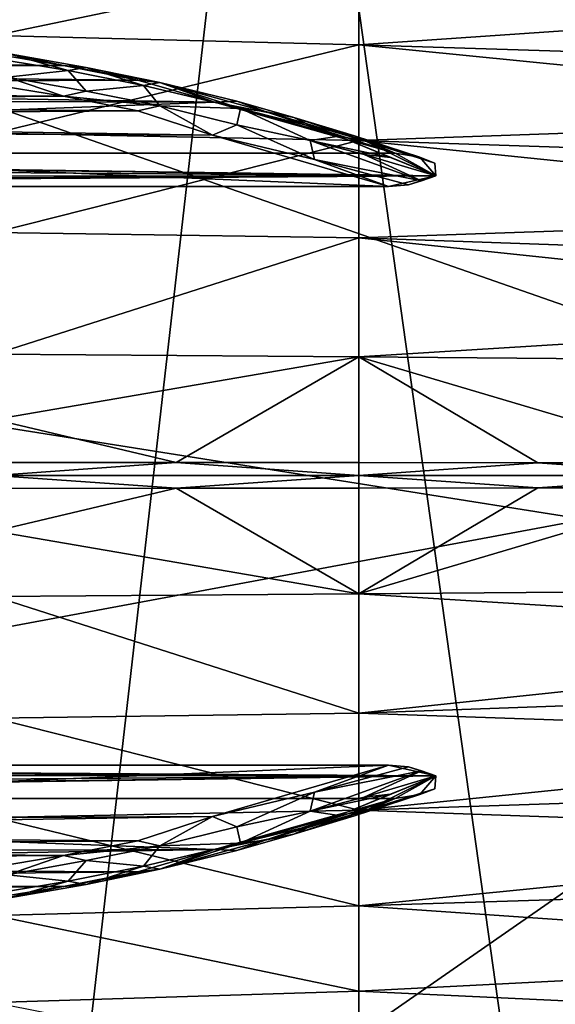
# Model space of a CAD drawing. Header units: inches. Extents: x -5.2 to 5.2, y -3.7 to 3.7.
# Tile 11 of 19: x 1 to 2.2, y -1.3 to 1.1. Entities that reach past the tile are written whole.
import ezdxf

# ---------------------------------------------------------------- set-up
doc = ezdxf.new("R2010")
doc.units = ezdxf.units.IN
doc.layers.get('0').update_dxf_attribs({"true_color": 0xc2ced6})

msp = doc.modelspace()

# ---------------------------------------------------------------- linework, layer by layer
for points in [[(4.9307, -0.5199), (0, 3.5034), (-4.5086, 2.7772), (4.9307, -0.5199)], [(-4.5086, 2.7772), (-4.8926, 1.0379), (4.9307, -0.5199), (-4.5086, 2.7772)], [(-3.9148, -1.2652), (0, 2.5763), (4.014, 0.2114), (-3.9148, -1.2652)], [(1.5673, 2.5674), (0.981, -2.557), (-0.7988, -2.5616), (1.5673, 2.5674)], [(2.2852, -2.5571), (0.981, -2.557), (1.5673, 2.5674), (2.2852, -2.5571)], [(1.5673, 2.5674), (2.9373, 2.5602), (2.2852, -2.5571), (1.5673, 2.5674)], [(1.769, 1.2452), (0.8901, 1.2726), (0.8901, 1.0623), (1.769, 1.2452)], [(0.8901, 1.0623), (1.7691, 1.0394), (1.769, 1.2452), (0.8901, 1.0623)], [(3.4837, 1.1574), (1.769, 1.2452), (1.7691, 1.0394), (3.4837, 1.1574)], [(1.7691, 1.0394), (3.4837, 0.9856), (3.4837, 1.1574), (1.7691, 1.0394)], [(1.7691, 1.0394), (0.8901, 1.0623), (0.8901, 0.8265), (1.7691, 1.0394)], [(-0.885, -3.4905), (4.9307, -0.5199), (-4.8926, 1.0379), (-0.885, -3.4905)], [(0.8901, 0.8265), (1.7691, 0.8086), (1.7691, 1.0394), (0.8901, 0.8265)], [(1.7691, 1.0394), (1.7691, 0.8086), (3.4837, 0.8691), (1.7691, 1.0394)], [(3.4837, 0.8691), (3.4837, 0.9856), (1.7691, 1.0394), (3.4837, 0.8691)], [(-0.8729, 1.0096), (1.0571, 0.99), (-1.0696, 0.9775), (-0.8729, 1.0096)], [(1.0571, 0.99), (-0.8729, 1.0096), (0.8686, 1.0208), (1.0571, 0.99)], [(1.0571, 0.99), (0.8686, 1.0208), (0.9215, 1.0185), (1.0571, 0.99)], [(0.9215, 1.0185), (0.8805, 1.0085), (1.0681, 0.9775), (0.9215, 1.0185)], [(0.9215, 0.9618), (1.0681, 0.9775), (0.8805, 1.0085), (0.9215, 0.9618)], [(1.1119, 0.985), (0.9215, 1.0185), (1.0681, 0.9775), (1.1119, 0.985)], [(1.0571, 0.99), (0.9215, 1.0185), (1.1119, 0.985), (1.0571, 0.99)], [(-1.2368, 0.9437), (-1.0696, 0.9775), (1.2363, 0.9545), (-1.2368, 0.9437)], [(-1.0696, 0.9775), (1.0571, 0.99), (1.2363, 0.9545), (-1.0696, 0.9775)], [(1.1119, 0.9278), (1.0681, 0.9775), (0.9215, 0.9618), (1.1119, 0.9278)], [(1.0571, 0.99), (1.1119, 0.985), (1.2894, 0.9487), (1.0571, 0.99)], [(1.2894, 0.9487), (1.2363, 0.9545), (1.0571, 0.99), (1.2894, 0.9487)], [(1.1119, 0.985), (1.0681, 0.9775), (1.2498, 0.9414), (1.1119, 0.985)], [(1.1119, 0.9278), (1.2498, 0.9414), (1.0681, 0.9775), (1.1119, 0.9278)], [(1.2894, 0.9487), (1.1119, 0.985), (1.2498, 0.9414), (1.2894, 0.9487)], [(-1.2368, 0.9437), (1.2363, 0.9545), (1.4209, 0.9012), (-1.2368, 0.9437)], [(1.0571, 0.9156), (0.9215, 0.9618), (0.8686, 0.9466), (1.0571, 0.9156)], [(1.1119, 0.9278), (0.9215, 0.9618), (1.0571, 0.9156), (1.1119, 0.9278)], [(1.4209, 0.9012), (1.2363, 0.9545), (1.2894, 0.9487), (1.4209, 0.9012)], [(1.4209, 0.9012), (-1.4294, 0.9096), (-1.2368, 0.9437), (1.4209, 0.9012)], [(-0.8729, 0.929), (-1.0696, 0.8968), (1.0571, 0.9156), (-0.8729, 0.929)], [(1.0571, 0.9156), (0.8686, 0.9466), (-0.8729, 0.929), (1.0571, 0.9156)], [(1.2893, 0.8921), (1.1119, 0.9278), (1.0571, 0.9156), (1.2893, 0.8921)], [(1.2893, 0.8921), (1.2498, 0.9414), (1.1119, 0.9278), (1.2893, 0.8921)], [(1.4835, 0.8861), (1.2894, 0.9487), (1.2498, 0.9414), (1.4835, 0.8861)], [(1.4835, 0.8861), (1.2498, 0.9414), (1.2893, 0.8921), (1.4835, 0.8861)], [(1.2894, 0.9487), (1.5435, 0.8787), (1.4753, 0.9035), (1.2894, 0.9487)], [(1.5435, 0.8787), (1.2894, 0.9487), (1.4835, 0.8861), (1.5435, 0.8787)], [(1.4209, 0.9012), (1.2894, 0.9487), (1.4753, 0.9035), (1.4209, 0.9012)], [(-1.4294, 0.9096), (1.4209, 0.9012), (-1.8406, 0.7781), (-1.4294, 0.9096)], [(-1.0696, 0.8968), (1.2363, 0.8804), (1.0571, 0.9156), (-1.0696, 0.8968)], [(1.0571, 0.9156), (1.2363, 0.8804), (1.2893, 0.8921), (1.0571, 0.9156)], [(1.4209, 0.9012), (1.4753, 0.9035), (1.6124, 0.8642), (1.4209, 0.9012)], [(1.6124, 0.8642), (1.4753, 0.9035), (1.5435, 0.8787), (1.6124, 0.8642)], [(1.4209, 0.9012), (1.8565, 0.7781), (-1.8406, 0.7781), (1.4209, 0.9012)], [(-1.2368, 0.8631), (1.2363, 0.8804), (-1.0696, 0.8968), (-1.2368, 0.8631)], [(-1.2368, 0.8631), (1.4159, 0.8218), (1.2363, 0.8804), (-1.2368, 0.8631)], [(1.4159, 0.8218), (1.2893, 0.8921), (1.2363, 0.8804), (1.4159, 0.8218)], [(1.4835, 0.8861), (1.2893, 0.8921), (1.475, 0.8464), (1.4835, 0.8861)], [(1.475, 0.8464), (1.2893, 0.8921), (1.4159, 0.8218), (1.475, 0.8464)], [(1.4209, 0.9012), (1.6584, 0.8421), (1.8565, 0.7781), (1.4209, 0.9012)], [(1.6584, 0.8421), (1.4209, 0.9012), (1.6124, 0.8642), (1.6584, 0.8421)], [(1.6522, 0.8087), (1.4835, 0.8861), (1.475, 0.8464), (1.6522, 0.8087)], [(1.5435, 0.8787), (1.4835, 0.8861), (1.7207, 0.8189), (1.5435, 0.8787)], [(1.6522, 0.8087), (1.7207, 0.8189), (1.4835, 0.8861), (1.6522, 0.8087)], [(1.5435, 0.8787), (1.7207, 0.8189), (1.7858, 0.807), (1.5435, 0.8787)], [(1.6124, 0.8642), (1.5435, 0.8787), (1.7858, 0.807), (1.6124, 0.8642)], [(1.4159, 0.8218), (-1.2368, 0.8631), (-1.4254, 0.8358), (1.4159, 0.8218)], [(1.7591, 0.8198), (1.6124, 0.8642), (1.7858, 0.807), (1.7591, 0.8198)], [(1.6584, 0.8421), (1.6124, 0.8642), (1.7591, 0.8198), (1.6584, 0.8421)], [(3.4837, 0.7515), (3.4837, 0.8691), (1.7691, 0.8086), (3.4837, 0.7515)], [(-1.8561, 0.6975), (1.8409, 0.6975), (-1.4254, 0.8358), (-1.8561, 0.6975)], [(-1.4254, 0.8358), (1.8409, 0.6975), (1.4159, 0.8218), (-1.4254, 0.8358)], [(1.6621, 0.7627), (1.475, 0.8464), (1.4159, 0.8218), (1.6621, 0.7627)], [(1.6621, 0.7627), (1.6522, 0.8087), (1.475, 0.8464), (1.6621, 0.7627)], [(1.8565, 0.7781), (1.6584, 0.8421), (1.7591, 0.8198), (1.8565, 0.7781)], [(1.7691, 0.8086), (0.8901, 0.8265), (0.8901, 0.587), (1.7691, 0.8086)], [(0.8901, 0.587), (1.7692, 0.5743), (1.7691, 0.8086), (0.8901, 0.587)], [(1.6621, 0.7627), (1.4159, 0.8218), (1.8409, 0.6975), (1.6621, 0.7627)], [(1.6522, 0.8087), (1.8452, 0.7677), (1.7207, 0.8189), (1.6522, 0.8087)], [(1.9206, 0.7113), (1.7821, 0.775), (1.6522, 0.8087), (1.9206, 0.7113)], [(1.8452, 0.7677), (1.6522, 0.8087), (1.7821, 0.775), (1.8452, 0.7677)], [(1.9206, 0.7113), (1.6522, 0.8087), (1.6621, 0.7627), (1.9206, 0.7113)], [(1.7858, 0.807), (1.7207, 0.8189), (1.955, 0.7232), (1.7858, 0.807)], [(1.8452, 0.7677), (1.955, 0.7232), (1.7207, 0.8189), (1.8452, 0.7677)], [(1.7591, 0.8198), (1.7858, 0.807), (1.9166, 0.7687), (1.7591, 0.8198)], [(1.8565, 0.7781), (1.7591, 0.8198), (1.9166, 0.7687), (1.8565, 0.7781)], [(1.7691, 0.8086), (1.7692, 0.5743), (3.4836, 0.6329), (1.7691, 0.8086)], [(3.4836, 0.6329), (3.4837, 0.7515), (1.7691, 0.8086), (3.4836, 0.6329)], [(1.9528, 0.7543), (1.9166, 0.7687), (1.7858, 0.807), (1.9528, 0.7543)], [(1.7858, 0.807), (1.955, 0.7232), (1.9528, 0.7543), (1.7858, 0.807)], [(-1.9546, 0.7524), (-1.8889, 0.7743), (1.955, 0.7232), (-1.9546, 0.7524)], [(-1.8889, 0.7743), (-1.8406, 0.7781), (1.955, 0.7232), (-1.8889, 0.7743)], [(-1.8406, 0.7781), (1.8565, 0.7781), (1.955, 0.7232), (-1.8406, 0.7781)], [(1.8888, 0.7015), (1.9206, 0.7113), (1.6621, 0.7627), (1.8888, 0.7015)], [(1.8409, 0.6975), (1.8888, 0.7015), (1.6621, 0.7627), (1.8409, 0.6975)], [(1.955, 0.7232), (1.8452, 0.7677), (1.7821, 0.775), (1.955, 0.7232)], [(1.7821, 0.775), (1.9206, 0.7113), (1.955, 0.7232), (1.7821, 0.775)], [(1.955, 0.7232), (1.8565, 0.7781), (1.9166, 0.7687), (1.955, 0.7232)], [(1.955, 0.7232), (1.9166, 0.7687), (1.9528, 0.7543), (1.955, 0.7232)], [(-1.9521, 0.7212), (-1.9546, 0.7524), (1.955, 0.7232), (-1.9521, 0.7212)], [(-1.9521, 0.7212), (1.955, 0.7232), (-1.9162, 0.7069), (-1.9521, 0.7212)], [(-1.8561, 0.6975), (-1.9162, 0.7069), (1.955, 0.7232), (-1.8561, 0.6975)], [(-1.8561, 0.6975), (1.955, 0.7232), (1.8409, 0.6975), (-1.8561, 0.6975)], [(1.8409, 0.6975), (1.955, 0.7232), (1.8888, 0.7015), (1.8409, 0.6975)], [(1.9206, 0.7113), (1.8888, 0.7015), (1.955, 0.7232), (1.9206, 0.7113)], [(3.4836, 0.5134), (3.4836, 0.6329), (1.7692, 0.5743), (3.4836, 0.5134)], [(1.7692, 0.5743), (0.8901, 0.587), (0.8901, 0.2932), (1.7692, 0.5743)], [(0.8901, 0.2932), (1.7692, 0.2869), (1.7692, 0.5743), (0.8901, 0.2932)], [(1.7692, 0.5743), (1.7692, 0.2869), (3.4836, 0.3932), (1.7692, 0.5743)], [(3.4836, 0.3932), (3.4836, 0.5134), (1.7692, 0.5743), (3.4836, 0.3932)], [(3.4836, 0.2725), (3.4836, 0.3932), (1.7692, 0.2869), (3.4836, 0.2725)], [(1.7692, 0.2869), (0.8901, 0.2932), (0.8901, 0.1361), (1.7692, 0.2869)], [(0.8901, 0.1361), (1.3289, 0.0322), (1.7692, 0.2869), (0.8901, 0.1361)], [(1.7692, 0.2869), (1.3289, 0.0322), (1.7691, 0.0319), (1.7692, 0.2869)], [(2.2009, 0.0315), (1.7692, 0.2869), (1.7691, 0.0319), (2.2009, 0.0315)], [(3.4836, 0.2725), (1.7692, 0.2869), (2.632, 0.0311), (3.4836, 0.2725)], [(1.7692, 0.2869), (2.2009, 0.0315), (2.632, 0.0311), (1.7692, 0.2869)], [(4.014, 0.2114), (0, -2.5763), (-3.9148, -1.2652), (4.014, 0.2114)], [(2.3458, -2.4783), (0, -2.5763), (4.014, 0.2114), (2.3458, -2.4783)], [(0.8901, 0.1361), (0.89, 0.0325), (1.3289, 0.0322), (0.8901, 0.1361)], [(0.89, 0.0325), (0.8901, 0.0012), (1.3289, 0.0322), (0.89, 0.0325)], [(1.7692, 0.0012), (1.3289, 0.0322), (0.8901, 0.0012), (1.7692, 0.0012)], [(1.7692, 0.0012), (1.7691, 0.0319), (1.3289, 0.0322), (1.7692, 0.0012)], [(2.2009, 0.0315), (1.7691, 0.0319), (1.7692, 0.0012), (2.2009, 0.0315)], [(2.6317, 0.0012), (2.2009, 0.0315), (1.7692, 0.0012), (2.6317, 0.0012)], [(2.6317, 0.0012), (2.632, 0.0311), (2.2009, 0.0315), (2.6317, 0.0012)], [(0.8901, 0.0012), (0.89, -0.0301), (1.3289, -0.0298), (0.8901, 0.0012)], [(0.8901, 0.0012), (1.3289, -0.0298), (1.7692, 0.0012), (0.8901, 0.0012)], [(1.7692, 0.0012), (1.3289, -0.0298), (1.7691, -0.0294), (1.7692, 0.0012)], [(1.7692, 0.0012), (1.7691, -0.0294), (2.2009, -0.029), (1.7692, 0.0012)], [(1.7692, 0.0012), (2.2009, -0.029), (2.6317, 0.0012), (1.7692, 0.0012)], [(2.6317, 0.0012), (2.2009, -0.029), (2.632, -0.0286), (2.6317, 0.0012)], [(1.3289, -0.0298), (0.89, -0.0301), (0.8901, -0.1337), (1.3289, -0.0298)], [(1.7692, -0.2845), (1.3289, -0.0298), (0.8901, -0.1337), (1.7692, -0.2845)], [(1.3289, -0.0298), (1.7692, -0.2845), (1.7691, -0.0294), (1.3289, -0.0298)], [(1.7691, -0.0294), (1.7692, -0.2845), (2.2009, -0.029), (1.7691, -0.0294)], [(1.7692, -0.2845), (3.4836, -0.2704), (2.632, -0.0286), (1.7692, -0.2845)], [(2.632, -0.0286), (2.2009, -0.029), (1.7692, -0.2845), (2.632, -0.0286)], [(0.8901, -0.1337), (0.8901, -0.2908), (1.7692, -0.2845), (0.8901, -0.1337)], [(1.7692, -0.5719), (1.7692, -0.2845), (0.8901, -0.2908), (1.7692, -0.5719)], [(3.4836, -0.3911), (3.4836, -0.2704), (1.7692, -0.2845), (3.4836, -0.3911)], [(3.4836, -0.3911), (1.7692, -0.2845), (1.7692, -0.5719), (3.4836, -0.3911)], [(0.8901, -0.2908), (0.8901, -0.5846), (1.7692, -0.5719), (0.8901, -0.2908)], [(1.7692, -0.5719), (3.4836, -0.5112), (3.4836, -0.3911), (1.7692, -0.5719)], [(3.4836, -0.6306), (3.4836, -0.5112), (1.7692, -0.5719), (3.4836, -0.6306)], [(1.7691, -0.8062), (1.7692, -0.5719), (0.8901, -0.5846), (1.7691, -0.8062)], [(0.8901, -0.5846), (0.8901, -0.824), (1.7691, -0.8062), (0.8901, -0.5846)], [(3.4836, -0.6306), (1.7692, -0.5719), (1.7691, -0.8062), (3.4836, -0.6306)], [(1.7691, -0.8062), (3.4837, -0.7492), (3.4836, -0.6306), (1.7691, -0.8062)], [(-1.9521, -0.7212), (-1.9162, -0.7069), (1.955, -0.7232), (-1.9521, -0.7212)], [(-1.8561, -0.6975), (1.955, -0.7232), (-1.9162, -0.7069), (-1.8561, -0.6975)], [(-1.8561, -0.6975), (1.8409, -0.6975), (1.955, -0.7232), (-1.8561, -0.6975)], [(-1.8561, -0.6975), (-1.4254, -0.8358), (1.8409, -0.6975), (-1.8561, -0.6975)], [(-1.4254, -0.8358), (1.4159, -0.8218), (1.8409, -0.6975), (-1.4254, -0.8358)], [(1.6621, -0.7627), (1.8409, -0.6975), (1.4159, -0.8218), (1.6621, -0.7627)], [(1.9206, -0.7113), (1.6522, -0.8087), (1.7821, -0.775), (1.9206, -0.7113)], [(1.9206, -0.7113), (1.6621, -0.7627), (1.6522, -0.8087), (1.9206, -0.7113)], [(1.8409, -0.6975), (1.6621, -0.7627), (1.8888, -0.7015), (1.8409, -0.6975)], [(1.8888, -0.7015), (1.6621, -0.7627), (1.9206, -0.7113), (1.8888, -0.7015)], [(1.7821, -0.775), (1.955, -0.7232), (1.9206, -0.7113), (1.7821, -0.775)], [(1.8409, -0.6975), (1.8888, -0.7015), (1.955, -0.7232), (1.8409, -0.6975)], [(1.9206, -0.7113), (1.955, -0.7232), (1.8888, -0.7015), (1.9206, -0.7113)], [(-1.9521, -0.7212), (1.955, -0.7232), (-1.9546, -0.7524), (-1.9521, -0.7212)], [(-1.9546, -0.7524), (1.955, -0.7232), (-1.8889, -0.7743), (-1.9546, -0.7524)], [(-1.8889, -0.7743), (1.955, -0.7232), (-1.8406, -0.7781), (-1.8889, -0.7743)], [(-1.8406, -0.7781), (1.955, -0.7232), (1.8565, -0.7781), (-1.8406, -0.7781)], [(1.7858, -0.807), (1.955, -0.7232), (1.7207, -0.8189), (1.7858, -0.807)], [(1.8452, -0.7677), (1.7207, -0.8189), (1.955, -0.7232), (1.8452, -0.7677)], [(1.955, -0.7232), (1.7821, -0.775), (1.8452, -0.7677), (1.955, -0.7232)], [(1.7858, -0.807), (1.9528, -0.7543), (1.955, -0.7232), (1.7858, -0.807)], [(1.955, -0.7232), (1.9166, -0.7687), (1.8565, -0.7781), (1.955, -0.7232)], [(1.955, -0.7232), (1.9528, -0.7543), (1.9166, -0.7687), (1.955, -0.7232)], [(3.4837, -0.8667), (3.4837, -0.7492), (1.7691, -0.8062), (3.4837, -0.8667)], [(1.9528, -0.7543), (1.7858, -0.807), (1.9166, -0.7687), (1.9528, -0.7543)], [(1.4209, -0.9012), (-1.8406, -0.7781), (1.8565, -0.7781), (1.4209, -0.9012)], [(-1.4294, -0.9096), (-1.8406, -0.7781), (1.4209, -0.9012), (-1.4294, -0.9096)], [(1.6621, -0.7627), (1.4159, -0.8218), (1.475, -0.8464), (1.6621, -0.7627)], [(1.4209, -0.9012), (1.8565, -0.7781), (1.6584, -0.8421), (1.4209, -0.9012)], [(1.6621, -0.7627), (1.475, -0.8464), (1.6522, -0.8087), (1.6621, -0.7627)], [(1.6522, -0.8087), (1.7207, -0.8189), (1.8452, -0.7677), (1.6522, -0.8087)], [(1.8452, -0.7677), (1.7821, -0.775), (1.6522, -0.8087), (1.8452, -0.7677)], [(1.8565, -0.7781), (1.7591, -0.8198), (1.6584, -0.8421), (1.8565, -0.7781)], [(1.7591, -0.8198), (1.9166, -0.7687), (1.7858, -0.807), (1.7591, -0.8198)], [(1.8565, -0.7781), (1.9166, -0.7687), (1.7591, -0.8198), (1.8565, -0.7781)], [(1.7691, -1.0369), (1.7691, -0.8062), (0.8901, -0.824), (1.7691, -1.0369)], [(1.5435, -0.8787), (1.7858, -0.807), (1.7207, -0.8189), (1.5435, -0.8787)], [(1.6124, -0.8642), (1.7858, -0.807), (1.5435, -0.8787), (1.6124, -0.8642)], [(1.7591, -0.8198), (1.7858, -0.807), (1.6124, -0.8642), (1.7591, -0.8198)], [(3.4837, -0.8667), (1.7691, -0.8062), (1.7691, -1.0369), (3.4837, -0.8667)], [(1.4159, -0.8218), (-1.4254, -0.8358), (-1.2368, -0.8631), (1.4159, -0.8218)], [(-1.2368, -0.8631), (1.2363, -0.8804), (1.4159, -0.8218), (-1.2368, -0.8631)], [(0.8901, -0.824), (0.8901, -1.0599), (1.7691, -1.0369), (0.8901, -0.824)], [(1.4159, -0.8218), (1.2363, -0.8804), (1.2893, -0.8921), (1.4159, -0.8218)], [(1.475, -0.8464), (1.4159, -0.8218), (1.2893, -0.8921), (1.475, -0.8464)], [(1.6522, -0.8087), (1.475, -0.8464), (1.4835, -0.8861), (1.6522, -0.8087)], [(1.6522, -0.8087), (1.4835, -0.8861), (1.7207, -0.8189), (1.6522, -0.8087)], [(1.5435, -0.8787), (1.7207, -0.8189), (1.4835, -0.8861), (1.5435, -0.8787)], [(1.6584, -0.8421), (1.7591, -0.8198), (1.6124, -0.8642), (1.6584, -0.8421)], [(1.4835, -0.8861), (1.475, -0.8464), (1.2893, -0.8921), (1.4835, -0.8861)], [(1.6584, -0.8421), (1.6124, -0.8642), (1.4209, -0.9012), (1.6584, -0.8421)], [(-1.2368, -0.8631), (-1.0696, -0.8968), (1.2363, -0.8804), (-1.2368, -0.8631)], [(1.4209, -0.9012), (1.6124, -0.8642), (1.4753, -0.9035), (1.4209, -0.9012)], [(1.6124, -0.8642), (1.5435, -0.8787), (1.4753, -0.9035), (1.6124, -0.8642)], [(1.7691, -1.0369), (3.4837, -0.983), (3.4837, -0.8667), (1.7691, -1.0369)], [(1.4209, -0.9012), (-1.2368, -0.9437), (-1.4294, -0.9096), (1.4209, -0.9012)], [(-1.2368, -0.9437), (1.4209, -0.9012), (1.2363, -0.9545), (-1.2368, -0.9437)], [(-1.0696, -0.8968), (1.0571, -0.9156), (1.2363, -0.8804), (-1.0696, -0.8968)], [(-0.8729, -0.929), (1.0571, -0.9156), (-1.0696, -0.8968), (-0.8729, -0.929)], [(1.2893, -0.8921), (1.2363, -0.8804), (1.0571, -0.9156), (1.2893, -0.8921)], [(1.0571, -0.9156), (1.1119, -0.9278), (1.2893, -0.8921), (1.0571, -0.9156)], [(1.2893, -0.8921), (1.1119, -0.9278), (1.2498, -0.9414), (1.2893, -0.8921)], [(1.4209, -0.9012), (1.2894, -0.9487), (1.2363, -0.9545), (1.4209, -0.9012)], [(1.4835, -0.8861), (1.2498, -0.9414), (1.2894, -0.9487), (1.4835, -0.8861)], [(1.4835, -0.8861), (1.2893, -0.8921), (1.2498, -0.9414), (1.4835, -0.8861)], [(1.2894, -0.9487), (1.4753, -0.9035), (1.5435, -0.8787), (1.2894, -0.9487)], [(1.5435, -0.8787), (1.4835, -0.8861), (1.2894, -0.9487), (1.5435, -0.8787)], [(1.4209, -0.9012), (1.4753, -0.9035), (1.2894, -0.9487), (1.4209, -0.9012)], [(1.0571, -0.9156), (-0.8729, -0.929), (0.8686, -0.9466), (1.0571, -0.9156)], [(1.0571, -0.9156), (0.8686, -0.9466), (0.9215, -0.9618), (1.0571, -0.9156)], [(1.1119, -0.9278), (1.0571, -0.9156), (0.9215, -0.9618), (1.1119, -0.9278)], [(-1.2368, -0.9437), (1.2363, -0.9545), (-1.0696, -0.9775), (-1.2368, -0.9437)], [(1.1119, -0.9278), (0.9215, -0.9618), (1.0681, -0.9775), (1.1119, -0.9278)], [(1.0571, -0.99), (1.2363, -0.9545), (1.2894, -0.9487), (1.0571, -0.99)], [(1.2894, -0.9487), (1.1119, -0.985), (1.0571, -0.99), (1.2894, -0.9487)], [(1.1119, -0.9278), (1.0681, -0.9775), (1.2498, -0.9414), (1.1119, -0.9278)], [(1.1119, -0.985), (1.2498, -0.9414), (1.0681, -0.9775), (1.1119, -0.985)], [(1.2894, -0.9487), (1.2498, -0.9414), (1.1119, -0.985), (1.2894, -0.9487)], [(-1.0696, -0.9775), (1.2363, -0.9545), (1.0571, -0.99), (-1.0696, -0.9775)], [(0.9215, -0.9618), (0.8805, -1.0085), (1.0681, -0.9775), (0.9215, -0.9618)], [(-0.8729, -1.0096), (-1.0696, -0.9775), (1.0571, -0.99), (-0.8729, -1.0096)], [(1.0571, -0.99), (0.8686, -1.0208), (-0.8729, -1.0096), (1.0571, -0.99)], [(1.0571, -0.99), (0.9215, -1.0185), (0.8686, -1.0208), (1.0571, -0.99)], [(0.9215, -1.0185), (1.0681, -0.9775), (0.8805, -1.0085), (0.9215, -1.0185)], [(1.1119, -0.985), (1.0681, -0.9775), (0.9215, -1.0185), (1.1119, -0.985)], [(1.0571, -0.99), (1.1119, -0.985), (0.9215, -1.0185), (1.0571, -0.99)], [(3.4837, -1.1547), (3.4837, -0.983), (1.7691, -1.0369), (3.4837, -1.1547)], [(1.769, -1.2427), (1.7691, -1.0369), (0.8901, -1.0599), (1.769, -1.2427)], [(1.7691, -1.0369), (1.769, -1.2427), (3.4837, -1.1547), (1.7691, -1.0369)], [(0.8901, -1.0599), (0.8901, -1.2702), (1.769, -1.2427), (0.8901, -1.0599)], [(3.4838, -1.323), (3.4837, -1.1547), (1.769, -1.2427), (3.4838, -1.323)], [(1.769, -1.444), (1.769, -1.2427), (0.8901, -1.2702), (1.769, -1.444)], [(1.769, -1.2427), (1.769, -1.444), (3.4838, -1.323), (1.769, -1.2427)]]:
    msp.add_lwpolyline(points)

doc.saveas('drawing.dxf')
